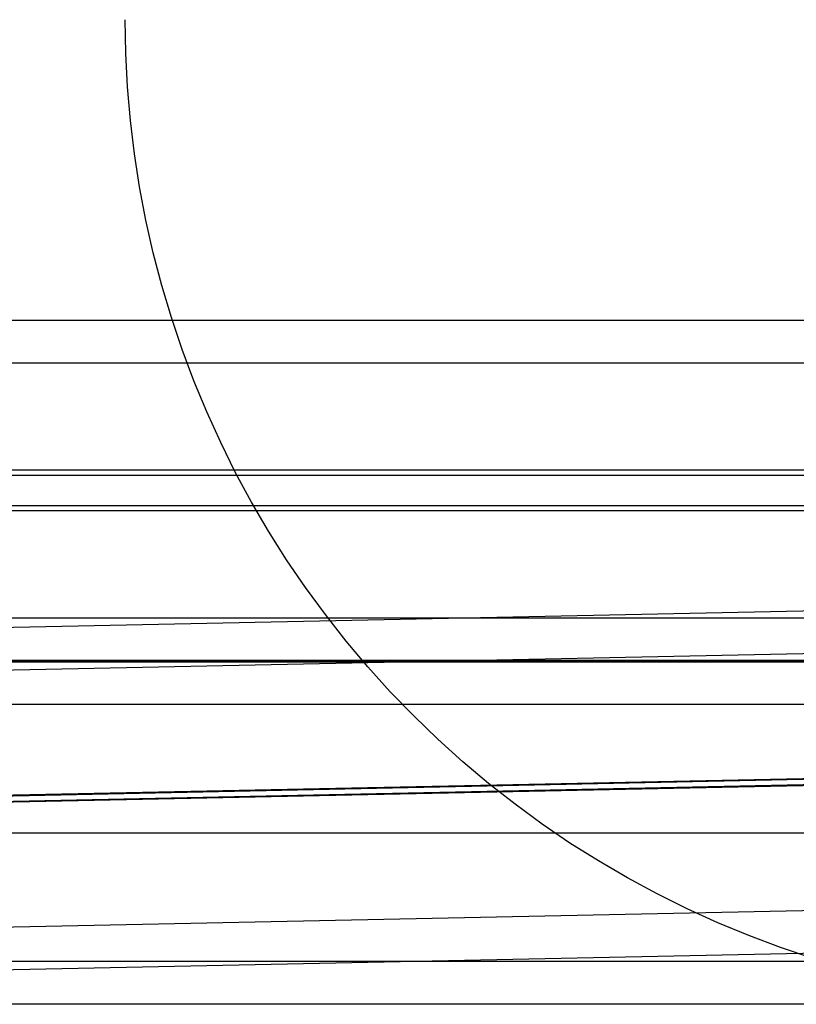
# Model space of a CAD drawing. Header units: millimetres. Extents: x -653 to -103, y 0 to 350.
# Tile 27 of 112: x -492 to -456, y 0 to 46. Entities that reach past the tile are written whole.
import ezdxf

# ---------------------------------------------------------------- set-up
doc = ezdxf.new("R2010")
doc.units = ezdxf.units.MM
doc.layers.add('Level Side Table Ferm Living', color=7, linetype='Continuous', true_color=0x000000)

msp = doc.modelspace()

# ---------------------------------------------------------------- linework, layer by layer
at = {"layer": 'Level Side Table Ferm Living'}
for p, q in [((-486.911, 44.43, 450), (-486.937, 46, 450)), ((-486.911, 44.43, 448), (-486.937, 46, 448)), ((-486.911, 44.43, 449), (-486.937, 46, 449)), ((-486.83, 42.861, 450), (-486.911, 44.43, 450)), ((-486.83, 42.861, 448), (-486.911, 44.43, 448)), ((-486.83, 42.861, 449), (-486.911, 44.43, 449)), ((-486.696, 41.296, 450), (-486.83, 42.861, 450)), ((-486.696, 41.296, 448), (-486.83, 42.861, 448)), ((-486.696, 41.296, 449), (-486.83, 42.861, 449)), ((-486.509, 39.736, 450), (-486.696, 41.296, 450)), ((-486.509, 39.736, 448), (-486.696, 41.296, 448)), ((-486.509, 39.736, 449), (-486.696, 41.296, 449)), ((-486.269, 38.184, 450), (-486.509, 39.736, 450)), ((-486.269, 38.184, 448), (-486.509, 39.736, 448)), ((-486.269, 38.184, 449), (-486.509, 39.736, 449)), ((-485.975, 36.641, 450), (-486.269, 38.184, 450)), ((-485.975, 36.641, 448), (-486.269, 38.184, 448)), ((-485.975, 36.641, 449), (-486.269, 38.184, 449)), ((-485.629, 35.109, 450), (-485.975, 36.641, 450)), ((-485.629, 35.109, 448), (-485.975, 36.641, 448)), ((-485.629, 35.109, 449), (-485.975, 36.641, 449)), ((-485.232, 33.589, 450), (-485.629, 35.109, 450)), ((-485.232, 33.589, 448), (-485.629, 35.109, 448)), ((-485.232, 33.589, 449), (-485.629, 35.109, 449)), ((-484.782, 32.084, 450), (-485.232, 33.589, 450)), ((-484.782, 32.084, 448), (-485.232, 33.589, 448)), ((-484.782, 32.084, 449), (-485.232, 33.589, 449)), ((-223.937, 31.944, 214.051), (-606.937, 31.944, 214.051)), ((-484.281, 30.596, 450), (-484.782, 32.084, 450)), ((-484.281, 30.596, 448), (-484.782, 32.084, 448)), ((-484.281, 30.596, 449), (-484.782, 32.084, 449)), ((-483.73, 29.125, 450), (-484.281, 30.596, 450)), ((-483.73, 29.125, 448), (-484.281, 30.596, 448)), ((-483.73, 29.125, 449), (-484.281, 30.596, 449)), ((-223.937, 29.958, 214.288), (-606.937, 29.958, 214.288)), ((-483.129, 27.674, 450), (-483.73, 29.125, 450)), ((-483.129, 27.674, 448), (-483.73, 29.125, 448)), ((-483.129, 27.674, 449), (-483.73, 29.125, 449)), ((-482.479, 26.244, 450), (-483.129, 27.674, 450)), ((-482.479, 26.244, 448), (-483.129, 27.674, 448)), ((-482.479, 26.244, 449), (-483.129, 27.674, 449)), ((-481.78, 24.837, 450), (-482.479, 26.244, 450)), ((-481.78, 24.837, 448), (-482.479, 26.244, 448)), ((-481.78, 24.837, 449), (-482.479, 26.244, 449)), ((-223.937, 24.949, 222.943), (-606.937, 24.949, 222.944)), ((-223.937, 24.712, 220.958), (-606.937, 24.712, 220.958)), ((-481.034, 23.455, 450), (-481.78, 24.837, 450)), ((-481.034, 23.455, 448), (-481.78, 24.837, 448)), ((-481.034, 23.455, 449), (-481.78, 24.837, 449)), ((-223.937, 23.288, 209.042), (-606.937, 23.288, 209.042)), ((-223.937, 23.051, 207.056), (-606.937, 23.051, 207.056)), ((-532.112, 16.788, 8.167), (-224.065, 23.206, 8.167)), ((-480.241, 22.099, 450), (-481.034, 23.455, 450)), ((-480.241, 22.099, 448), (-481.034, 23.455, 448)), ((-480.241, 22.099, 449), (-481.034, 23.455, 449)), ((-479.402, 20.771, 450), (-480.241, 22.099, 450)), ((-479.402, 20.771, 448), (-480.241, 22.099, 448)), ((-479.402, 20.771, 449), (-480.241, 22.099, 449)), ((-532.071, 14.789, 8.125), (-224.024, 21.207, 8.125)), ((-478.518, 19.473, 450), (-479.402, 20.771, 450)), ((-478.518, 19.473, 448), (-479.402, 20.771, 448)), ((-478.518, 19.473, 449), (-479.402, 20.771, 449)), ((-477.59, 18.205, 450), (-478.518, 19.473, 450)), ((-477.59, 18.205, 448), (-478.518, 19.473, 448)), ((-477.59, 18.205, 449), (-478.518, 19.473, 449)), ((-223.937, 18.042, 215.712), (-606.937, 18.042, 215.712)), ((-476.62, 16.97, 450), (-477.59, 18.205, 450)), ((-476.62, 16.97, 448), (-477.59, 18.205, 448)), ((-476.62, 16.97, 449), (-477.59, 18.205, 449)), ((-475.608, 15.769, 450), (-476.62, 16.97, 450)), ((-475.608, 15.769, 448), (-476.62, 16.97, 448)), ((-475.608, 15.769, 449), (-476.62, 16.97, 449)), ((-223.937, 16.056, 215.949), (-606.937, 16.056, 215.949)), ((-606.937, 16, 223), (-223.937, 16, 223)), ((-606.937, 16, 225), (-223.937, 16, 225)), ((-606.937, 16, 224), (-223.937, 16, 224)), ((-148.937, 16, 440), (-531.937, 16, 440)), ((-474.556, 14.603, 450), (-475.608, 15.769, 450)), ((-474.556, 14.603, 448), (-475.608, 15.769, 448)), ((-474.556, 14.603, 449), (-475.608, 15.769, 449)), ((-531.943, 8.667, 13.999), (-223.896, 15.084, 13.999)), ((-531.942, 8.625, 15.998), (-223.895, 15.043, 15.998)), ((-515.879, 9.293, 0.002), (-240.399, 15.032, 0.002)), ((-515.852, 9.252, 2.001), (-240.396, 14.99, 2.001)), ((-473.464, 13.473, 450), (-474.556, 14.603, 450)), ((-473.464, 13.473, 448), (-474.556, 14.603, 448)), ((-473.464, 13.473, 449), (-474.556, 14.603, 449)), ((-148.937, 14, 440), (-531.937, 14, 440)), ((-472.335, 12.382, 450), (-473.464, 13.473, 450)), ((-472.335, 12.382, 448), (-473.464, 13.473, 448)), ((-472.335, 12.382, 449), (-473.464, 13.473, 449)), ((-473.464, 13.473, 450), (-473.464, 13.473, 448)), ((-471.169, 11.329, 450), (-472.335, 12.382, 450)), ((-471.169, 11.329, 448), (-472.335, 12.382, 448)), ((-471.169, 11.329, 449), (-472.335, 12.382, 449)), ((-469.967, 10.317, 450), (-471.169, 11.329, 450)), ((-469.967, 10.317, 448), (-471.169, 11.329, 448)), ((-469.967, 10.317, 449), (-471.169, 11.329, 449)), ((-468.732, 9.347, 450), (-469.967, 10.317, 450)), ((-468.732, 9.347, 448), (-469.967, 10.317, 448)), ((-468.732, 9.347, 449), (-469.967, 10.317, 449)), ((-531.821, 2.794, 7.875), (-223.774, 9.212, 7.875)), ((-467.465, 8.419, 450), (-468.732, 9.347, 450)), ((-467.465, 8.419, 448), (-468.732, 9.347, 448)), ((-467.465, 8.419, 449), (-468.732, 9.347, 449)), ((-466.166, 7.536, 450), (-467.465, 8.419, 450)), ((-466.166, 7.536, 448), (-467.465, 8.419, 448)), ((-466.166, 7.536, 449), (-467.465, 8.419, 449)), ((-148.937, 8, 448), (-531.937, 8, 448)), ((-148.937, 8, 432), (-531.937, 8, 432)), ((-148.937, 8, 434), (-531.937, 8, 434)), ((-148.937, 8, 446), (-531.937, 8, 446)), ((-464.838, 6.697, 450), (-466.166, 7.536, 450)), ((-464.838, 6.697, 448), (-466.166, 7.536, 448)), ((-464.838, 6.697, 449), (-466.166, 7.536, 449)), ((-531.779, 0.795, 7.833), (-223.732, 7.213, 7.833)), ((-463.482, 5.904, 450), (-464.838, 6.697, 450)), ((-463.482, 5.904, 448), (-464.838, 6.697, 448)), ((-463.482, 5.904, 449), (-464.838, 6.697, 449)), ((-462.1, 5.157, 450), (-463.482, 5.904, 450)), ((-462.1, 5.157, 448), (-463.482, 5.904, 448)), ((-462.1, 5.157, 449), (-463.482, 5.904, 449)), ((-460.694, 4.459, 450), (-462.1, 5.157, 450)), ((-460.694, 4.459, 448), (-462.1, 5.157, 448)), ((-460.694, 4.459, 449), (-462.1, 5.157, 449)), ((-459.264, 3.808, 450), (-460.694, 4.459, 450)), ((-459.264, 3.808, 448), (-460.694, 4.459, 448)), ((-459.264, 3.808, 449), (-460.694, 4.459, 449)), ((-457.813, 3.207, 450), (-459.264, 3.808, 450)), ((-457.813, 3.207, 448), (-459.264, 3.808, 448)), ((-457.813, 3.207, 449), (-459.264, 3.808, 449)), ((-456.342, 2.656, 450), (-457.813, 3.207, 450)), ((-456.342, 2.656, 448), (-457.813, 3.207, 448)), ((-456.342, 2.656, 449), (-457.813, 3.207, 449)), ((-454.853, 2.155, 450), (-456.342, 2.656, 450)), ((-454.853, 2.155, 448), (-456.342, 2.656, 448)), ((-454.853, 2.155, 449), (-456.342, 2.656, 449)), ((-148.937, 2, 440), (-531.937, 2, 440)), ((-148.937, 0, 440), (-531.937, 0, 440))]:
    msp.add_line(p, q, dxfattribs=at)

doc.saveas('drawing.dxf')
